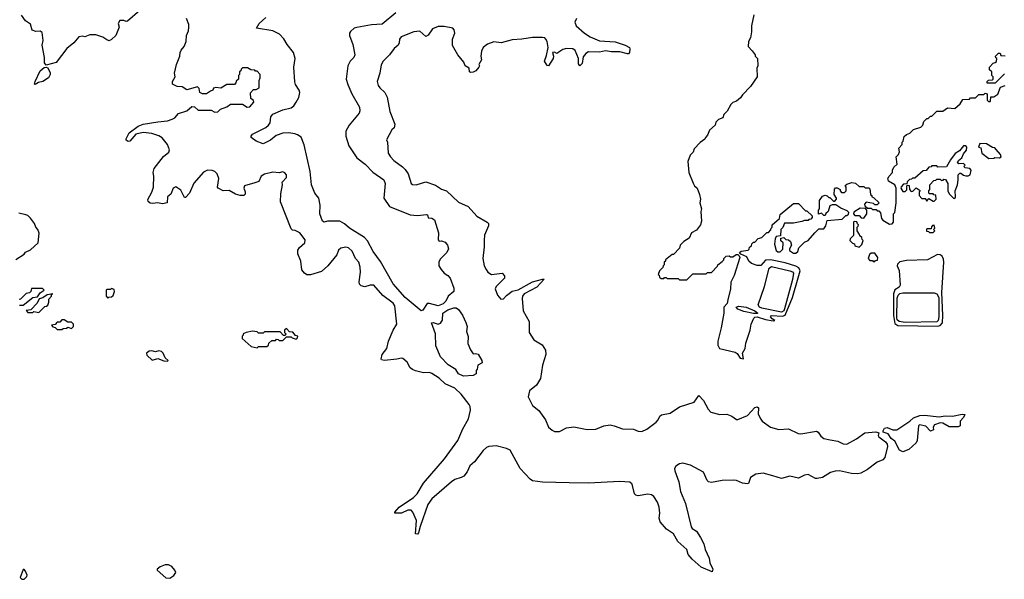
# Model space of a CAD drawing. Extents: x 2086813 to 2278017, y 548126 to 753336.
# Tile 40 of 256: x 2198207 to 2206322, y 559660 to 564276. Entities that reach past the tile are written whole.
import ezdxf

# ---------------------------------------------------------------- set-up
doc = ezdxf.new("R2010")
doc.units = 0

msp = doc.modelspace()

# ---------------------------------------------------------------- linework, layer by layer
at = {"layer": '0CON10XD'}
for points in [[(2199198.3, 564351.7), (2199097, 564263), (2199085, 564260), (2199065, 564270), (2199031.7, 564268.3), (2199020, 564245), (2199027, 564213), (2199000, 564145), (2198965, 564112.5), (2198945, 564102.5), (2198925, 564108.8), (2198891.3, 564131.3), (2198835, 564151.4), (2198785, 564151.9), (2198745, 564134.2), (2198725, 564141.2), (2198695, 564134.2), (2198653.8, 564085), (2198595, 564037.5), (2198508.6, 563921.4), (2198425, 563900), (2198410.5, 563920.4), (2198411.2, 563965), (2198393.8, 564065), (2198400, 564105), (2198391.2, 564171.2), (2198375, 564181.2), (2198339.3, 564179.3), (2198310.7, 564190.7), (2198295, 564240), (2198255, 564267.5), (2198221.7, 564311.7)], [(2199780, 563685), (2199747, 563663), (2199713.6, 563663.6), (2199692.5, 563675), (2199687, 563707), (2199671.7, 563721.7), (2199585, 563697.5), (2199545, 563721.2), (2199505, 563723.8), (2199467.5, 563745), (2199467.5, 563765), (2199487.5, 563805), (2199482.5, 563835), (2199500, 563905), (2199526.7, 563975), (2199530, 564005), (2199537.5, 564025), (2199562.5, 564055), (2199580, 564095), (2199582.5, 564145), (2199597.5, 564185), (2199600, 564215), (2199600, 564235), (2199582.5, 564285)], [(2201308.5, 564331.4), (2201195, 564238.6), (2201106.7, 564233.3), (2200985, 564212.2), (2200963.8, 564205), (2200935, 564179.2), (2200925.7, 564165), (2200925.6, 564145), (2200951.8, 564071.8), (2200968.2, 563985), (2200961.9, 563965), (2200931.9, 563935), (2200911.1, 563895), (2200898.6, 563785), (2200911.3, 563741.3), (2200945.6, 563665), (2201006.9, 563555), (2201010, 563525), (2201004.2, 563505), (2200921.9, 563405), (2200896.4, 563355), (2200895.4, 563315), (2200920.4, 563235), (2200985, 563136.7), (2201055, 563084.5), (2201118.9, 563018.9), (2201208, 562955), (2201219.2, 562925), (2201208.1, 562805), (2201255.8, 562735), (2201425.8, 562665.8), (2201485, 562661.9), (2201559.3, 562669.3), (2201567.5, 562665), (2201575, 562642.5), (2201605, 562640), (2201626.7, 562625), (2201658.3, 562518.3), (2201655, 562460), (2201665, 562450), (2201685, 562452.5), (2201715, 562440), (2201733.3, 562415), (2201742.5, 562385), (2201727.5, 562355), (2201675.7, 562304.3), (2201662.7, 562277.3), (2201661.2, 562245), (2201680.8, 562215), (2201705, 562185.8), (2201736.9, 562166.9), (2201755, 562144), (2201785, 562062.5), (2201786, 562035), (2201738.8, 561995), (2201720.8, 561955), (2201698.7, 561931.3), (2201655, 561916.7), (2201585, 561935.8), (2201565.9, 561934.1), (2201531.1, 561878.9), (2201515, 561873.5), (2201384, 561985), (2201285, 562098.1), (2201180.5, 562280.5), (2201120, 562365), (2201075, 562450.6), (2201048.9, 562478.9), (2200924.4, 562555), (2200885, 562591.8), (2200845, 562613.1), (2200745, 562614), (2200716.4, 562606.4), (2200703, 562613), (2200680.5, 562675), (2200683.8, 562746.2), (2200672.4, 562802.4), (2200641.1, 562845), (2200611.8, 562915), (2200601.3, 563025), (2200552.8, 563242.8), (2200526.7, 563306.7), (2200497.3, 563327.3), (2200475, 563334.6), (2200425, 563342), (2200375, 563339.3), (2200320.1, 563319.9), (2200275, 563281.5), (2200215, 563252.9), (2200155, 563272.5), (2200115.6, 563305), (2200113.9, 563316.1), (2200125, 563331.9), (2200235, 563387.5), (2200258.6, 563405), (2200270.6, 563425), (2200277.9, 563475), (2200295, 563497.8), (2200375, 563531.4), (2200445, 563548.5), (2200466, 563564), (2200484.7, 563595.3), (2200506.9, 563635), (2200515.3, 563675), (2200510.8, 563695), (2200481.6, 563741.6), (2200474.2, 563764.2), (2200466.9, 563885), (2200478.8, 563955), (2200464.3, 564004.3), (2200412, 564072), (2200385, 564118.2), (2200347.5, 564155), (2200293.8, 564183.8), (2200160, 564205), (2200181.2, 564245), (2200235, 564294.1)], [(2202797.5, 564285), (2202782.5, 564255), (2202794, 564225), (2202862.5, 564165), (2202910, 564135), (2202985, 564101.1), (2203115, 564091.9), (2203196.7, 564065), (2203232.5, 564045), (2203236.7, 564036.7), (2203232.5, 564005), (2203226.1, 563993.9), (2203216.4, 563993.6), (2203155, 564011.9), (2203085, 564011.9), (2203035, 564020), (2202985, 564006.9), (2202895, 564010), (2202872.4, 563997.6), (2202851.3, 563968.7), (2202844.2, 563915), (2202825, 563896.2), (2202812.5, 563912.5), (2202812.5, 563955), (2202785, 564021.2), (2202765, 564034.2), (2202715, 564038), (2202685, 564030), (2202635, 563996.2), (2202615, 564007.5), (2202600, 564005), (2202606.7, 563975), (2202603.3, 563955), (2202566.2, 563895), (2202555, 563896.7), (2202534, 563935), (2202550.5, 563979.5), (2202563.4, 564045), (2202555.3, 564095), (2202545, 564115.8), (2202535, 564126), (2202515, 564128), (2202435, 564127.5), (2202345, 564115.5)], [(2204257.5, 564315), (2204237.5, 564225), (2204240, 564175), (2204230, 564125), (2204213, 564097), (2204210, 564055), (2204245, 564020), (2204270, 563985), (2204270, 563975), (2204287, 563957), (2204290, 563895), (2204282.5, 563875), (2204286.2, 563805), (2204230, 563725), (2204164.1, 563655.9), (2204149.5, 563630.4), (2204115, 563602.5), (2204085, 563592.5), (2204067.5, 563575), (2204038.3, 563521.7), (2204010, 563495), (2204002.5, 563465), (2203966.4, 563453.6), (2203945, 563430), (2203940, 563405), (2203892.5, 563365), (2203877, 563323), (2203860, 563305), (2203855, 563290), (2203815, 563262.5), (2203765, 563210), (2203757, 563183), (2203733, 563157), (2203713.3, 563105), (2203722.5, 563015), (2203758.3, 562928.3), (2203770, 562905), (2203790, 562885), (2203810, 562835), (2203817.5, 562795), (2203812.5, 562765), (2203827.5, 562715), (2203822.5, 562695), (2203827.5, 562615), (2203817.5, 562585), (2203785, 562540), (2203743.6, 562516.4), (2203726.4, 562473.6), (2203680, 562445), (2203650, 562415), (2203645, 562390), (2203595, 562340), (2203585, 562340), (2203530, 562295), (2203530, 562285), (2203520, 562275), (2203520, 562255), (2203510, 562245), (2203508.3, 562231.7), (2203480, 562205), (2203470, 562175), (2203478.3, 562168.3), (2203481.7, 562151.7), (2203495, 562140), (2203515, 562140), (2203521.7, 562148.3), (2203535, 562150), (2203545, 562140), (2203635, 562140), (2203645, 562130), (2203705, 562130), (2203755, 562180), (2203865, 562180), (2203875, 562190), (2203908.3, 562191.7), (2203958.3, 562241.7), (2203960, 562255), (2203998.3, 562281.7), (2204010, 562295), (2204010, 562305), (2204030, 562325), (2204055, 562327.5), (2204065, 562320), (2204085, 562320), (2204111.7, 562338.3), (2204125, 562340), (2204138.3, 562328.3), (2204142.5, 562315), (2204096, 562165), (2204068.3, 562111.7), (2204065.8, 562055), (2204044.2, 561965)], [(2202345, 564115.5), (2202265, 564108.6), (2202175, 564086), (2202115, 564092), (2202062.5, 564075), (2202027.5, 564045), (2202012.5, 564015), (2202006.7, 563975), (2202013.8, 563945), (2201992.5, 563905), (2201997.5, 563895), (2201992.5, 563885), (2201965.5, 563854.5), (2201945, 563842.5), (2201925, 563840), (2201913.3, 563845), (2201912.5, 563875), (2201878.8, 563895), (2201867.5, 563925), (2201817.5, 563985), (2201774.1, 564064.1), (2201773.9, 564116.1), (2201792.5, 564165), (2201787, 564193), (2201777.5, 564205), (2201705, 564218.8), (2201655, 564219.2), (2201609.7, 564200.3), (2201575, 564147.5), (2201555, 564137.5), (2201505, 564180), (2201455, 564175.8), (2201352.5, 564135), (2201336.7, 564115), (2201336.2, 564085), (2201326.7, 564065), (2201295, 564038), (2201255, 563986), (2201202, 563935), (2201186.9, 563903.1), (2201175.8, 563835), (2201154.1, 563765.9), (2201162.7, 563732.7), (2201174.3, 563714.3), (2201216, 563675), (2201235, 563637.5), (2201257.3, 563517.3), (2201298, 563415), (2201293.3, 563385), (2201275, 563366.7), (2201230, 563285), (2201237.5, 563265), (2201243.8, 563175), (2201263.3, 563145), (2201291.2, 563115), (2201363.3, 563063.3), (2201385, 563040), (2201410, 563005), (2201434.2, 562925), (2201445, 562916.2), (2201474.1, 562914.1), (2201555, 562937.3), (2201635, 562911.8), (2201685, 562878.9), (2201724, 562864), (2201825, 562770.8), (2201904.5, 562734.5), (2201975, 562654), (2202060, 562605), (2202070, 562595), (2202070, 562575), (2202038, 562498), (2202035.7, 562455), (2202036.8, 562403.2), (2202025.8, 562305.8), (2202035.8, 562245), (2202051.1, 562215), (2202065, 562194.4), (2202095, 562175.4), (2202185, 562185.6), (2202204.1, 562164.1), (2202202, 562145), (2202135, 562075.7), (2202127.1, 562055), (2202145, 562002.5), (2202171.7, 561971.7), (2202195, 561972.5), (2202218.3, 562001.7), (2202265, 562038), (2202315, 562046.7), (2202435, 562114), (2202515, 562136.2), (2202530, 562135), (2202470.7, 562069.3), (2202364.1, 562015.9), (2202351.2, 561995), (2202348, 561975), (2202357.8, 561875), (2202406.4, 561786.4), (2202405.8, 561695), (2202445.8, 561635.8), (2202512.9, 561592.9), (2202540.3, 561550.3), (2202544.2, 561515), (2202515.7, 561425), (2202500, 561315), (2202468, 561262), (2202408.6, 561215), (2202399.4, 561165), (2202434.5, 561094.5), (2202485, 561052.5), (2202542.2, 560975), (2202565.8, 560915), (2202595, 560888.9), (2202615, 560880), (2202655, 560880), (2202715, 560910.4), (2202775, 560916.9), (2202885, 560895.4), (2202955, 560897.9), (2203022.7, 560927.3), (2203075, 560932.9), (2203107.2, 560927.2), (2203175, 560900), (2203265, 560898.1), (2203305, 560883.1), (2203335, 560880), (2203375, 560897.8), (2203453.4, 560956.6), (2203470, 560975), (2203483.4, 561006.6), (2203497.3, 561017.3), (2203569.4, 561030.6), (2203645, 561081.9), (2203765, 561122.5), (2203805, 561176.7), (2203844.5, 561135), (2203882.9, 561062.9), (2203905, 561037.5), (2203978.3, 561018.3), (2204035, 561022), (2204077.5, 561005), (2204115, 560978.8), (2204125, 560978.8), (2204205, 561010.6), (2204265, 561076.4), (2204285, 561082.2), (2204295.6, 561075), (2204295, 561022.5), (2204315, 560980), (2204326, 560965), (2204394.7, 560914.7), (2204464.3, 560895.7), (2204545, 560902.1), (2204624, 560864), (2204645, 560859.6), (2204775, 560881.4), (2204788.8, 560875), (2204810.5, 560840.5), (2204835, 560821.5), (2204888.3, 560811.7), (2204950.1, 560800.1), (2204995, 560776.2), (2205025, 560775.5), (2205105, 560819.1), (2205172.4, 560867.6), (2205264.7, 560875.3), (2205288.1, 560868.1), (2205282.9, 560845), (2205288.6, 560835), (2205342.5, 560795), (2205357.5, 560775), (2205358.6, 560755), (2205337.1, 560665), (2205320, 560645), (2205275, 560626.7), (2205195.4, 560564.6), (2205138.8, 560535), (2205115, 560529.6), (2205061.7, 560531.7), (2204965, 560554.7), (2204927.7, 560552.3), (2204889.2, 560540.8), (2204825, 560500.8), (2204779.2, 560490.8), (2204765, 560492.9), (2204705, 560525.5), (2204675, 560520.4), (2204625, 560494.5), (2204555, 560510), (2204485, 560490.6), (2204415, 560513.3), (2204335.5, 560535.5), (2204275, 560526.9), (2204230.7, 560499.3), (2204215, 560450), (2204203.8, 560446.2), (2204165, 560452.7), (2204115, 560474.4), (2204092.7, 560477.3), (2203996.1, 560473.9), (2203908.3, 560458.3), (2203885, 560463.8), (2203874.2, 560474.2), (2203843.9, 560543.9), (2203735, 560602.9), (2203671.9, 560618.1), (2203645, 560613.8), (2203615, 560592.5), (2203604, 560575), (2203605.8, 560555), (2203639.2, 560465), (2203654.3, 560385), (2203695.6, 560285.6), (2203742.2, 560092.2), (2203750, 560080), (2203785, 560056), (2203818.6, 560005), (2203845, 559952.5), (2203856.1, 559906.1), (2203888.8, 559835), (2203896.2, 559795), (2203918.8, 559745), (2203915, 559722.5), (2203825, 559759.2), (2203750, 559825), (2203718, 559865), (2203706, 559905), (2203632.6, 559972.6), (2203595, 560035.8), (2203537.5, 560075), (2203485.8, 560135), (2203478.1, 560165), (2203482.5, 560205), (2203478.2, 560255), (2203464.2, 560295.8), (2203435, 560342.9), (2203415, 560357.1), (2203385, 560363.1), (2203305, 560348.5), (2203285, 560353.3), (2203275, 560365.7), (2203254, 560443.9), (2203235, 560462.1), (2203155, 560466.4), (2202895, 560452.4), (2202736.4, 560456.4), (2202515, 560461.1), (2202435, 560472.2), (2202415, 560486.1), (2202331.6, 560575), (2202251.1, 560725), (2202219.8, 560739.8), (2202135, 560760.8), (2202075, 560756.2), (2202055, 560747.5), (2202026.9, 560723.1), (2201955, 560628.6), (2201916.7, 560595), (2201895, 560546.2), (2201868.2, 560511.8), (2201845, 560498.5), (2201795, 560483.5), (2201765.7, 560465), (2201604.4, 560325), (2201572.2, 560277.8), (2201509.2, 560095), (2201495, 560043.3), (2201485, 560032.9), (2201470, 560035), (2201477.9, 560145), (2201448.1, 560215), (2201435, 560230), (2201405, 560231.5), (2201355, 560206), (2201300, 560205), (2201298, 560215), (2201335, 560254.6), (2201452.2, 560335), (2201481.9, 560365), (2201535, 560453.1), (2201707.7, 560655), (2201819.6, 560805), (2201858.9, 560901.1), (2201905.6, 560984.4), (2201921.5, 561055), (2201919.1, 561085), (2201911.2, 561101.2), (2201846.5, 561186.5), (2201795, 561235.5), (2201715, 561272.9), (2201665, 561319.5), (2201605, 561358.9), (2201585, 561365.6), (2201535, 561364.3), (2201469.5, 561379.6), (2201445, 561391.2), (2201426.7, 561405), (2201400, 561450), (2201365, 561480.8), (2201354.2, 561484.2), (2201315, 561474.5), (2201215, 561464.5), (2201190, 561470), (2201186.2, 561476.2), (2201195.5, 561515), (2201233.2, 561565), (2201246.2, 561625), (2201285.6, 561715), (2201315.4, 561765), (2201298.9, 561915), (2201285, 561938.1), (2201200.1, 562000.1), (2201125, 562086.9), (2201095, 562086.9), (2201051.7, 562071.7), (2201020.6, 562080.6), (2201008.8, 562095), (2201004, 562115), (2201015, 562192.5), (2201013.6, 562233.6), (2201001.4, 562275), (2200976.3, 562306.3), (2200946.4, 562366.4), (2200916.7, 562395), (2200895, 562399.2), (2200855, 562390), (2200836.2, 562375), (2200820, 562335), (2200745.7, 562244.3), (2200695, 562198.8), (2200605, 562172), (2200575, 562172.5), (2200553.8, 562185), (2200531.7, 562211.7), (2200525.7, 562285), (2200500, 562345), (2200498.8, 562375), (2200512.3, 562397.7), (2200556.2, 562435), (2200558.8, 562458.8), (2200516.4, 562516.4), (2200477, 562537), (2200455, 562540), (2200445, 562550), (2200357, 562773), (2200359.3, 562840.7), (2200372.5, 562915), (2200370, 562935), (2200406.7, 562975), (2200406.7, 562995), (2200393.9, 563013.9), (2200375, 563021.2), (2200345, 563013.8), (2200295, 563018), (2200225, 563001.5), (2200196.9, 562985), (2200178.9, 562941.1), (2200145, 562930), (2200060, 562905), (2200054, 562885), (2200066.7, 562855), (2200066.4, 562836.4), (2200055, 562826.7), (2200025, 562826.2), (2199985, 562836.2), (2199935, 562866.7), (2199885, 562863.3), (2199843.3, 562885), (2199838.8, 562895), (2199849.2, 562965), (2199835, 563003.3), (2199815, 563023.8), (2199795, 563032), (2199755, 563033.8), (2199723, 563017), (2199641.7, 562928.3), (2199606.2, 562845), (2199575, 562810), (2199565, 562810), (2199535, 562870), (2199495, 562896.2), (2199473.3, 562885), (2199453.3, 562836.7), (2199426.2, 562815), (2199422.5, 562765), (2199385, 562756.9), (2199344.2, 562764.2), (2199305, 562758.6), (2199283.1, 562763.1), (2199266.7, 562775), (2199263.8, 562793.8), (2199295, 562852.5), (2199308.8, 562895), (2199313.3, 562985), (2199306.7, 563015), (2199315, 563047.5), (2199391.4, 563148.6), (2199435.8, 563184.2), (2199443, 563203), (2199425, 563247.5), (2199381.7, 563301.7), (2199355, 563318.1), (2199297, 563337), (2199224.3, 563345.7), (2199165, 563330.8), (2199116.2, 563275), (2199101.7, 563271.7), (2199085, 563282.5), (2199083.9, 563293.9), (2199108.3, 563341.7), (2199185, 563397.5), (2199225, 563414.2), (2199345.6, 563434.4), (2199425, 563440.8), (2199465, 563456), (2199485, 563466.7), (2199515, 563503.3), (2199585, 563523.3), (2199625, 563560), (2199648.3, 563558.3), (2199678.3, 563528.3), (2199785, 563530), (2199815, 563512.5), (2199840, 563515), (2199861.7, 563538.3), (2199913.3, 563556.7), (2199945, 563580), (2200045, 563580), (2200083, 563553), (2200105, 563557.5), (2200137.5, 563595), (2200135, 563610), (2200112.5, 563625), (2200108.3, 563671.7), (2200135, 563700), (2200155, 563700), (2200180, 563715), (2200180, 563775), (2200190, 563795), (2200190, 563825), (2200165, 563850), (2200151.7, 563851.7), (2200145, 563860), (2200113, 563863), (2200085, 563880), (2200045, 563880), (2200031.7, 563868.3), (2200030, 563855), (2200020, 563845), (2200020, 563825), (2200010, 563815), (2200010, 563785), (2199991.7, 563768.3), (2199990, 563755), (2199978.3, 563741.7), (2199915, 563740), (2199865, 563710), (2199823, 563717), (2199805, 563710), (2199800, 563695), (2199780, 563685)], [(2206325, 563830), (2206248.3, 563751.7), (2206181.7, 563751.7), (2206180, 563765), (2206191.7, 563778.3), (2206225, 563780), (2206230, 563785), (2206230, 563805), (2206220, 563815), (2206220, 563845), (2206201.7, 563861.7), (2206200, 563885), (2206231.7, 563918.3), (2206248.3, 563921.7), (2206258.3, 563931.7), (2206260, 563955), (2206251.7, 563961.7), (2206250, 563975), (2206275, 564000), (2206288.3, 563998.3), (2206295, 563980), (2206328.3, 563978.3)], [(2198335, 563742.5), (2198330, 563745), (2198333.8, 563765), (2198376.6, 563853.4), (2198408.3, 563881.7), (2198425, 563883.8), (2198438, 563878), (2198458.6, 563838.6), (2198458.1, 563825), (2198443.4, 563796.6), (2198398.8, 563765), (2198361.3, 563758.7), (2198335, 563742.5)], [(2204044.2, 561965), (2204037.1, 561935), (2204011.2, 561905), (2204010.8, 561855), (2203989.2, 561735), (2203960.5, 561625), (2203960.9, 561590.9), (2203975, 561564.3), (2204105, 561534.3), (2204121.3, 561521.3), (2204144.5, 561484.5), (2204172.5, 561477.5), (2204164.2, 561525), (2204187.3, 561565), (2204193.2, 561606.8), (2204229.1, 561715), (2204235.5, 561765), (2204256.8, 561813.2), (2204265, 561821.9), (2204286.1, 561826.1), (2204355, 561802.5), (2204418, 561792), (2204430, 561795), (2204408, 561808), (2204396.7, 561825), (2204402.5, 561835), (2204495, 561830.4), (2204515, 561838.6), (2204575.4, 561984.6), (2204624.4, 562145.6), (2204640, 562205), (2204629.2, 562229.2), (2204605, 562243.8), (2204515, 562270), (2204395, 562294.2), (2204355, 562293.3), (2204315, 562248.8), (2204285, 562248), (2204240, 562265), (2204217.5, 562285), (2204199.3, 562319.3), (2204151.7, 562341.7), (2204140, 562355), (2204155, 562367.5), (2204210, 562375), (2204218.3, 562381.7), (2204221.7, 562398.3), (2204238.3, 562411.7), (2204241.7, 562428.3), (2204255, 562440), (2204265, 562440), (2204295, 562470), (2204325, 562480), (2204365, 562520), (2204378.3, 562521.7), (2204398.3, 562541.7), (2204400, 562555), (2204410, 562565), (2204410, 562585), (2204470, 562635), (2204475, 562670), (2204585, 562760), (2204625, 562760), (2204685, 562700), (2204695, 562700), (2204738.3, 562658.3), (2204740, 562645), (2204728.3, 562631.7), (2204711.7, 562628.3), (2204705, 562620), (2204675, 562620), (2204655, 562610), (2204585, 562597.5), (2204511.7, 562598.3), (2204497, 562563), (2204480, 562545), (2204478.3, 562491.7), (2204441.7, 562488.3), (2204433, 562467), (2204427.5, 562425), (2204441.7, 562371.7), (2204455, 562360), (2204475, 562360), (2204498.3, 562381.7), (2204500, 562435), (2204481.7, 562451.7), (2204480, 562475), (2204505, 562480), (2204521.7, 562461.7), (2204545, 562460), (2204560, 562445), (2204567.5, 562415), (2204553, 562387), (2204551.7, 562371.7), (2204585, 562350), (2204605, 562350), (2204620, 562365), (2204630, 562395), (2204675, 562440), (2204706.4, 562453.6), (2204761.7, 562518.3), (2204795, 562550), (2204835, 562550), (2204852.5, 562575), (2204861.7, 562618.3), (2204985, 562630), (2205015, 562660), (2205025, 562660), (2205038.3, 562671.7), (2205040, 562685), (2205028.3, 562698.3), (2204975, 562720), (2204935, 562750), (2204905, 562750), (2204885, 562740), (2204870, 562695), (2204851.7, 562678.3), (2204845, 562660), (2204835, 562660), (2204815, 562680), (2204791.7, 562671.7), (2204790, 562705), (2204800, 562715), (2204800, 562785), (2204825, 562820), (2204845, 562827.5), (2204861.7, 562821.7), (2204875, 562810), (2204885, 562810), (2204915, 562780), (2204925, 562780), (2204940, 562795), (2204940, 562805), (2204920, 562835), (2204921.7, 562878.3), (2204931.7, 562888.3), (2204945, 562890), (2204970, 562875), (2204970, 562865), (2204981.7, 562851.7), (2205005, 562850), (2205020, 562865), (2205020, 562895), (2205011.7, 562908.3), (2205025, 562920), (2205065, 562932.5), (2205097, 562927), (2205125, 562900), (2205165, 562900), (2205175, 562890), (2205205, 562890), (2205215, 562880), (2205220, 562835), (2205230, 562825), (2205230, 562815), (2205245, 562810), (2205290, 562765), (2205275, 562750), (2205255, 562750), (2205245, 562760), (2205185, 562770), (2205170, 562755), (2205171.7, 562741.7), (2205195, 562720), (2205225, 562720), (2205235, 562710), (2205265, 562710), (2205275, 562700), (2205288.3, 562698.3), (2205301.7, 562681.7), (2205310, 562635), (2205321.7, 562621.7), (2205375, 562590), (2205398.3, 562591.7), (2205410, 562605), (2205410, 562675), (2205420, 562685), (2205430, 562765), (2205430, 562885), (2205420, 562915), (2205367.5, 562945), (2205362.5, 562965), (2205372.5, 562985), (2205400, 563015), (2205400, 563035), (2205411.7, 563058.3), (2205440, 563085), (2205430, 563145), (2205450, 563165), (2205460, 563185), (2205453, 563217), (2205480, 563245), (2205480, 563265), (2205490, 563275), (2205498.3, 563311.7), (2205515, 563330), (2205545, 563340), (2205575, 563370), (2205635, 563390), (2205650, 563405), (2205660, 563435), (2205685, 563460), (2205695, 563460), (2205715, 563480), (2205725, 563480), (2205765, 563520), (2205815, 563522.5), (2205855, 563550), (2205915, 563542.5), (2205959.3, 563580.7), (2205981.7, 563618.3), (2206035, 563620), (2206045, 563630), (2206085, 563630), (2206111.7, 563658.3), (2206155, 563660), (2206165, 563670), (2206180, 563665), (2206181.7, 563611.7), (2206191.7, 563601.7), (2206205, 563600), (2206210, 563605), (2206211.7, 563638.3), (2206235, 563640), (2206268.3, 563661.7), (2206291.7, 563718.3), (2206328.3, 563731.7)], [(2205745, 562780), (2205760, 562795), (2205758.3, 562828.3), (2205741.7, 562831.7), (2205735, 562840), (2205705, 562840), (2205700, 562845), (2205700, 562865), (2205710, 562875), (2205710, 562915), (2205741.7, 562948.3), (2205758.3, 562951.7), (2205765, 562960), (2205795, 562960), (2205805, 562950), (2205818.3, 562951.7), (2205825, 562960), (2205838.3, 562958.3), (2205857.5, 562925), (2205857.5, 562865), (2205868.8, 562838.8), (2205903.6, 562803.6), (2205915, 562800), (2205920, 562815), (2205918.8, 562865), (2205936.4, 562913.6), (2205943.3, 562955), (2205942.5, 562995), (2205955, 563010), (2205965, 563010), (2205985, 562992.5), (2206005, 562986.7), (2206025, 562986.7), (2206040, 562995), (2206050, 563035), (2206038.3, 563048.3), (2206000, 563055), (2205990, 563065), (2206000, 563075), (2205985, 563090), (2205947, 563087), (2205937.5, 563095), (2205943.8, 563115), (2205973, 563137), (2205985, 563170), (2206010.7, 563199.3), (2206013.3, 563225), (2206006.1, 563236.1), (2205985, 563236.7), (2205952.5, 563195), (2205918.3, 563171.7), (2205879.3, 563120.7), (2205845, 563062.5), (2205775, 563060), (2205765, 563070), (2205725, 563070), (2205718.3, 563061.7), (2205701.7, 563058.3), (2205678.3, 563031.7), (2205655, 563030), (2205585, 562970), (2205565, 562970), (2205558.3, 562961.7), (2205541.7, 562958.3), (2205521.7, 562938.3), (2205518.3, 562921.7), (2205491.7, 562918.3), (2205471.7, 562898.3), (2205470, 562885), (2205485, 562860), (2205505, 562860), (2205518.3, 562871.7), (2205520, 562905), (2205525, 562910), (2205538.3, 562908.3), (2205540, 562875), (2205555, 562860), (2205568.3, 562861.7), (2205595, 562890), (2205628.3, 562868.3), (2205620, 562855), (2205620, 562825), (2205641.7, 562801.7), (2205670, 562800), (2205685, 562780), (2205700, 562800), (2205735, 562780), (2205745, 562780)], [(2206195, 563130), (2206235, 563133.8), (2206245, 563140), (2206283, 563137), (2206296.7, 563143.3), (2206290, 563165), (2206256.4, 563206.4), (2206245, 563217.5), (2206225, 563222.5), (2206175, 563252.5), (2206120, 563255), (2206110, 563225), (2206128.3, 563218.3), (2206137.5, 563175), (2206195, 563130)], [(2205165, 562640), (2205190, 562675), (2205190, 562705), (2205178.3, 562718.3), (2205135, 562720), (2205081.7, 562688.3), (2205080, 562675), (2205091.7, 562661.7), (2205125, 562660), (2205141.7, 562641.7), (2205165, 562640)], [(2198175, 562297.5), (2198245, 562342.5), (2198255, 562357.5), (2198295, 562377.5), (2198360, 562435), (2198367.5, 562515), (2198357.5, 562545), (2198340, 562565), (2198330, 562595), (2198295, 562640), (2198275, 562660), (2198257, 562667), (2198200.7, 562680.7)], [(2205125, 562400), (2205148.3, 562421.7), (2205160, 562455), (2205151.7, 562461.7), (2205148.3, 562478.3), (2205131.7, 562491.7), (2205130, 562505), (2205110, 562535), (2205110, 562565), (2205118.3, 562571.7), (2205120, 562585), (2205111.7, 562591.7), (2205108.3, 562608.3), (2205085, 562610), (2205080, 562605), (2205080, 562495), (2205051.7, 562468.3), (2205050, 562455), (2205071.7, 562431.7), (2205088.3, 562428.3), (2205091.7, 562411.7), (2205125, 562400)], [(2205735, 562520), (2205750, 562535), (2205740, 562545), (2205750, 562555), (2205745, 562580), (2205731.7, 562578.3), (2205721.7, 562568.3), (2205718.3, 562551.7), (2205685, 562550), (2205680, 562545), (2205681.7, 562531.7), (2205698.3, 562528.3), (2205705, 562520), (2205735, 562520)], [(2205255, 562280), (2205261.7, 562288.3), (2205278.3, 562291.7), (2205280, 562315), (2205255, 562350), (2205225, 562350), (2205211.7, 562338.3), (2205200, 562305), (2205215, 562290), (2205235, 562290), (2205241.7, 562281.7), (2205255, 562280)], [(2205775, 561748.5), (2205795, 561753.1), (2205811.9, 561775), (2205815.8, 561835.8), (2205807.5, 562025), (2205823.1, 562275), (2205821.2, 562301.2), (2205811.2, 562325), (2205795, 562336.2), (2205771.7, 562338.3), (2205690, 562295), (2205515, 562290.8), (2205461.4, 562278.6), (2205441.2, 562258.8), (2205440, 562245), (2205456.9, 562206.9), (2205464.2, 562085), (2205455, 562070), (2205421.1, 562048.9), (2205408, 562015), (2205410, 561835), (2205419.1, 561769.1), (2205445, 561754.5), (2205775, 561748.5)], [(2204485, 561863.1), (2204325, 561897.8), (2204305, 561905.7), (2204293.6, 561923.6), (2204345.6, 562075), (2204384.3, 562225), (2204405, 562241.4), (2204555, 562204.5), (2204576.2, 562196.2), (2204585.6, 562185), (2204577, 562133), (2204510.3, 561889.7), (2204504.2, 561875), (2204485, 561863.1)], [(2198205, 561920), (2198235, 561920), (2198316.4, 561983.6), (2198355, 561990), (2198376.7, 562023.3), (2198410, 562045), (2198395, 562060), (2198305, 562060), (2198300, 562035), (2198288.3, 562021.7), (2198261.7, 562018.3), (2198215, 561970), (2198201.7, 561968.3)], [(2198365, 561860), (2198415, 561910), (2198428.3, 561911.7), (2198438.3, 561921.7), (2198447.5, 561945), (2198448.3, 561971.7), (2198470, 561995), (2198470, 562010), (2198480, 562015), (2198433, 562007), (2198397.7, 561982.3), (2198366.4, 561973.6), (2198352.3, 561937.7), (2198298.3, 561881.7), (2198261.7, 561878.3), (2198275, 561860), (2198315, 561860), (2198325, 561870), (2198365, 561860)], [(2198935, 561980), (2198941.7, 561988.3), (2198965, 561990), (2198978.3, 562001.7), (2198990, 562035), (2198985, 562050), (2198965, 562057.5), (2198955, 562050), (2198925, 562050), (2198920, 562045), (2198920, 561995), (2198935, 561980)], [(2205505, 561778.2), (2205455, 561785.6), (2205440.4, 561800.4), (2205436.6, 561816.6), (2205440.7, 561979.3), (2205446.7, 562005), (2205461.8, 562018.2), (2205485, 562022), (2205743.3, 562023.3), (2205765.9, 562015.9), (2205781.5, 561985), (2205783.8, 561825), (2205777.5, 561795), (2205765, 561783.5), (2205505, 561778.2)], [(2204255, 561852), (2204175, 561870), (2204125, 561889.2), (2204112.9, 561905), (2204135, 561914.2), (2204195, 561904.2), (2204265, 561875.7), (2204290, 561855), (2204285, 561853.3), (2204255, 561852)], [(2201865, 561336.7), (2201825, 561356.2), (2201801.7, 561391.7), (2201739.1, 561429.1), (2201675, 561494.3), (2201637.1, 561585), (2201634.2, 561685), (2201601.2, 561775), (2201615, 561777.5), (2201655, 561765.8), (2201675, 561772), (2201691.7, 561798.3), (2201695.6, 561855), (2201735, 561882.5), (2201785, 561899.4), (2201805, 561899.2), (2201823.8, 561885), (2201857.4, 561837.4), (2201885, 561777.5), (2201894, 561745), (2201888.8, 561705), (2201902.3, 561662.3), (2201902, 561605), (2201923.9, 561553.9), (2201945, 561520), (2201965, 561522.5), (2201985, 561516.7), (2202016.7, 561465), (2202020, 561445), (2201982.5, 561425), (2201977, 561393), (2201968.3, 561381.7), (2201970, 561355), (2201945, 561340), (2201865, 561336.7)], [(2198555, 561720), (2198565, 561730), (2198591.7, 561731.7), (2198605, 561740), (2198635, 561730), (2198650, 561745), (2198650, 561765), (2198635, 561780), (2198605, 561780), (2198575, 561800), (2198555, 561800), (2198538.3, 561781.7), (2198515, 561780), (2198498.3, 561761.7), (2198470, 561755), (2198481.7, 561741.7), (2198498.3, 561738.3), (2198515, 561720), (2198555, 561720)], [(2200165, 561570), (2200175, 561580), (2200245, 561580), (2200258.3, 561591.7), (2200261.7, 561608.3), (2200285, 561630), (2200315, 561630), (2200325, 561640), (2200338.3, 561638.3), (2200345, 561630), (2200375, 561630), (2200405, 561660), (2200445, 561660), (2200451.7, 561651.7), (2200485, 561640), (2200498.3, 561651.7), (2200500, 561665), (2200481.7, 561671.7), (2200458.3, 561698.3), (2200431.7, 561701.7), (2200405, 561730), (2200390, 561715), (2200390, 561695), (2200400, 561685), (2200395, 561670), (2200381.7, 561671.7), (2200355, 561700), (2200225, 561700), (2200215, 561690), (2200175, 561690), (2200165, 561700), (2200125, 561707.5), (2200073, 561697), (2200050, 561685), (2200050, 561675), (2200040, 561665), (2200040, 561645), (2200115, 561580), (2200165, 561570)], [(2199425, 561460), (2199430, 561465), (2199406.7, 561486.7), (2199388.8, 561525), (2199375, 561540), (2199355, 561543.3), (2199327, 561537), (2199295.8, 561545.8), (2199275, 561541.2), (2199252.5, 561525), (2199255, 561510), (2199298.3, 561468.3), (2199345, 561480), (2199395, 561463.3), (2199425, 561460)], [(2205485, 560712.5), (2205460, 560725), (2205420.7, 560800.7), (2205390.5, 560820.4), (2205365, 560858.8), (2205324.3, 560874.3), (2205323.3, 560885), (2205335, 560906.4), (2205357.4, 560912.6), (2205405, 560892.8), (2205436.3, 560893.7), (2205545, 560964.3), (2205575, 560991.9), (2205625, 561011.9), (2205665, 561013.1), (2205785, 560998.8), (2205835, 561009.4), (2205895, 561006), (2205975, 561023.3), (2205998.3, 561018.3), (2205986.7, 560995), (2205960, 560965), (2205957.5, 560925), (2205943, 560917), (2205867, 560917), (2205815, 560947.5), (2205795, 560950), (2205747, 560933), (2205737.5, 560915), (2205738.3, 560891.7), (2205715, 560882.5), (2205675, 560923.3), (2205622.5, 560935), (2205614, 560925), (2205603.1, 560805), (2205595.7, 560785), (2205535, 560731.8), (2205485, 560712.5)], [(2198245, 559660), (2198267, 559683), (2198267.5, 559695), (2198256.2, 559726.2), (2198245, 559740), (2198235, 559740), (2198212.5, 559675), (2198225, 559662.5), (2198245, 559660)], [(2199445, 559670), (2199477.7, 559692.3), (2199493.3, 559715), (2199486.7, 559735), (2199462.5, 559765), (2199435, 559780), (2199405, 559778.8), (2199366.4, 559763.6), (2199340, 559745), (2199340, 559735), (2199411.7, 559671.7), (2199445, 559670)]]:
    msp.add_lwpolyline(points, dxfattribs=at)

doc.saveas('drawing.dxf')
